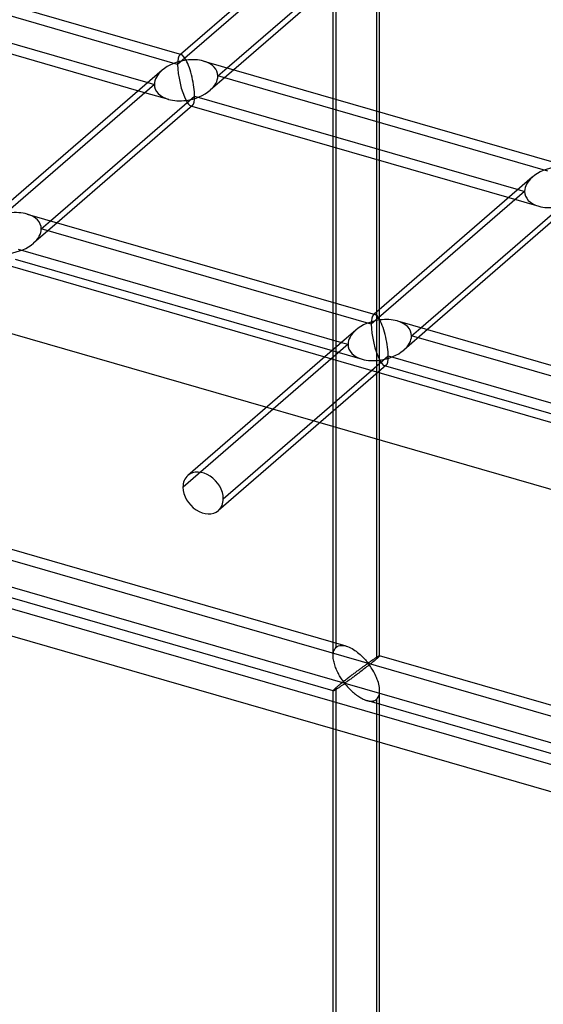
# Model space of a CAD drawing. Header units: millimetres. Extents: x -626 to 636, y -726 to 753.
# Tile 74 of 84: x -119 to -62, y 566 to 672. Entities that reach past the tile are written whole.
import ezdxf

# ---------------------------------------------------------------- set-up
doc = ezdxf.new("R2010")
doc.units = ezdxf.units.MM
doc.layers.add('MAIN-1', color=7, linetype='Continuous')
doc.layers.add('MAIN-2', color=7, linetype='Continuous')

msp = doc.modelspace()

# ---------------------------------------------------------------- linework, layer by layer
at = {"layer": 'MAIN-1'}
for p, q in [((-395.8, 725.53), (595.8, 439.28)), ((-84.08, 683.51), (-101.36, 668.55)), ((-79.95, 662.37), (-79.95, 681.62)), ((-96.33, 667.1), (-80.28, 680.99)), ((-80.28, 680.99), (-80.28, 662.46)), ((-138.64, 679.31), (-101.26, 668.52)), ((-81.63, 679.02), (-95.63, 666.9)), ((-84.95, 663.81), (-84.95, 676.15)), ((-139.62, 675.55), (-104.86, 665.52)), ((-139.92, 674.48), (-105.86, 664.65)), ((-98.85, 667.83), (-61.47, 657.03)), ((-103.33, 666.84), (-120.33, 652.12)), ((-115.31, 650.66), (-99.83, 664.06)), ((-99.83, 664.06), (-65.08, 654.03)), ((-100.06, 663.06), (-114.61, 650.46)), ((-100.14, 662.99), (-66.08, 653.16)), ((-84.95, 641.9), (-84.95, 658.61)), ((-80.28, 657.26), (-80.28, 640.86)), ((-79.95, 641.15), (-79.95, 657.17)), ((-63.55, 655.36), (-80.55, 640.63)), ((-75.52, 639.18), (-60.05, 652.58)), ((-117.83, 651.39), (-80.45, 640.6)), ((-60.27, 651.58), (-74.82, 638.98)), ((-118.81, 647.63), (-84.05, 637.6)), ((-119.11, 646.56), (-85.06, 636.73)), ((-78.05, 639.91), (-40.66, 629.12)), ((-82.52, 638.92), (-85.84, 636.05)), ((-80.81, 634.6), (-79.03, 636.15)), ((-79.03, 636.15), (-44.27, 626.11)), ((-79.25, 635.15), (-80.11, 634.4)), ((-79.33, 635.08), (-45.27, 625.25)), ((-79.95, 634.35), (-79.95, 634.54))]:
    msp.add_line(p, q, dxfattribs=at)
for centre, major_axis, ratio, start_param, end_param in [((-100.75, 665.77), (3.38, 0.74), 0.615841, 1.436262, 2.291625), ((-100.75, 665.77), (-0.6, 2.75), 0.249311, -0.722537, -0.13718), ((-100.75, 665.77), (3.38, 0.74), 0.615841, 0.850904, 1.436262), ((-100.75, 665.77), (-0.6, 2.75), 0.249311, -2.293334, -0.722537), ((-100.75, 665.77), (-0.6, 2.75), 0.249311, -3.008767, -2.293334), ((-60.97, 654.29), (3.38, 0.74), 0.615841, 1.436262, 2.291625), ((-119.72, 649.34), (3.38, 0.74), 0.615841, 0.850904, 1.436262), ((-79.94, 637.85), (-0.6, 2.75), 0.249311, -0.722537, -0.13718), ((-79.94, 637.85), (3.38, 0.74), 0.615841, 0.850904, 1.436262), ((-79.94, 637.85), (3.38, 0.74), 0.615841, 1.436262, 2.291625), ((-79.94, 637.85), (-0.6, 2.75), 0.249311, -2.293334, -0.722537), ((-79.94, 637.85), (-0.6, 2.75), 0.249311, -3.008767, -2.293334)]:
    msp.add_ellipse(centre, major_axis=major_axis, ratio=ratio, start_param=start_param, end_param=end_param, dxfattribs=at)
at = {"layer": 'MAIN-2'}
for p, q in [((-393.97, 717.78), (588.97, 434.03)), ((-84.61, 682.24), (-101.66, 667.48)), ((-84.61, 604.84), (-84.61, 682.24)), ((558.99, 413.1), (-358.99, 678.1)), ((-101.66, 667.48), (-137.12, 677.71)), ((-361.49, 675.93), (556.49, 410.93)), ((-319.9, 672.04), (634.9, 396.42)), ((598.87, 403.93), (-320.23, 669.25)), ((-101.36, 668.55), (-101.44, 668.48)), ((-95.63, 666.9), (-98.17, 664.7)), ((-97.33, 666.23), (-96.33, 667.1)), ((-104.86, 665.52), (-104.16, 665.31)), ((-61.88, 655.99), (-97.33, 666.23)), ((-104.16, 665.31), (-120.64, 651.04)), ((-105.86, 664.65), (-102.64, 663.72)), ((-84.95, 658.61), (-84.95, 663.81)), ((-100.24, 663.02), (-100.14, 662.99)), ((-80.28, 662.46), (-80.28, 657.26)), ((-79.95, 657.17), (-79.95, 662.37)), ((-64.38, 653.83), (-80.85, 639.56)), ((-65.08, 654.03), (-64.38, 653.83)), ((-66.08, 653.16), (-62.86, 652.23)), ((-116.31, 649.8), (-115.31, 650.66)), ((-114.61, 650.46), (-117.14, 648.27)), ((-80.85, 639.56), (-116.31, 649.8)), ((-84.95, 603.93), (-84.95, 641.9)), ((-79.95, 634.54), (-79.95, 641.15)), ((-80.55, 640.63), (-80.63, 640.56)), ((-80.28, 640.86), (-80.28, 603.59)), ((-76.53, 638.31), (-75.52, 639.18)), ((-74.82, 638.98), (-77.36, 636.78)), ((-41.07, 628.08), (-76.53, 638.31)), ((-83.35, 637.4), (-101.08, 622.05)), ((-84.05, 637.6), (-83.35, 637.4)), ((-85.84, 636.05), (-100.55, 623.31)), ((-85.06, 636.73), (-81.83, 635.8)), ((-79.43, 635.11), (-79.33, 635.08)), ((-80.11, 634.4), (-97.28, 619.53)), ((-96.75, 620.8), (-80.81, 634.6)), ((-79.95, 603.93), (-79.95, 634.35)), ((-83.56, 604.97), (-119.74, 615.42)), ((-84.94, 600.17), (-121.12, 610.62)), ((-84.94, 604.06), (-84.93, 604.2)), ((-84.93, 604.2), (-84.9, 604.33)), ((-84.9, 604.33), (-84.87, 604.45)), ((-84.87, 604.45), (-84.82, 604.57)), ((-84.82, 604.57), (-84.76, 604.67)), ((-84.76, 604.67), (-84.69, 604.76)), ((-84.69, 604.76), (-84.61, 604.84)), ((-84.61, 604.84), (-84.5, 604.93)), ((-84.5, 604.93), (-84.36, 604.99)), ((-84.36, 604.99), (-84.22, 605.03)), ((-84.22, 605.03), (-84.06, 605.04)), ((-84.06, 605.04), (-83.9, 605.04)), ((-83.9, 605.04), (-83.72, 605.02)), ((-83.72, 605.02), (-83.55, 604.97)), ((-83.55, 604.97), (-83.39, 604.92)), ((-83.39, 604.92), (-83.23, 604.86)), ((-83.23, 604.86), (-83.08, 604.78)), ((-83.08, 604.78), (-82.92, 604.7)), ((-82.92, 604.7), (-82.77, 604.61)), ((-82.77, 604.61), (-82.62, 604.51)), ((-82.62, 604.51), (-82.47, 604.41)), ((-82.47, 604.41), (-82.33, 604.3)), ((-82.33, 604.3), (-82.19, 604.18)), ((-82.19, 604.18), (-82.06, 604.07)), ((-84.95, 603.91), (-84.94, 604.06)), ((-84.94, 603.78), (-84.95, 603.91)), ((-84.93, 603.64), (-84.94, 603.78)), ((-84.91, 603.51), (-84.93, 603.64)), ((-84.89, 603.37), (-84.91, 603.51)), ((-84.85, 603.23), (-84.89, 603.37)), ((-84.82, 603.1), (-84.85, 603.23)), ((-84.78, 602.96), (-84.82, 603.1)), ((-82.06, 604.07), (-81.93, 603.95)), ((-81.93, 603.95), (-81.81, 603.83)), ((-81.81, 603.83), (-81.69, 603.71)), ((-81.69, 603.71), (-81.58, 603.6)), ((-81.58, 603.6), (-81.48, 603.49)), ((-81.48, 603.49), (-81.39, 603.38)), ((-81.39, 603.38), (-81.3, 603.28)), ((-81.31, 603.04), (-81.36, 603.01)), ((-81.26, 603.06), (-81.31, 603.04)), ((-81.3, 603.28), (-81.2, 603.2)), ((-81.2, 603.07), (-81.26, 603.06)), ((-81.2, 603.2), (-81.13, 603.21)), ((-81.1, 602.99), (-81.2, 603.07)), ((-81.13, 603.21), (-81.09, 603.23)), ((-81.09, 603.23), (-81.04, 603.26)), ((-81.04, 603.26), (-81, 603.29)), ((-81, 603.29), (-80.95, 603.32)), ((-80.87, 603.11), (-80.99, 603.02)), ((-80.95, 603.32), (-80.9, 603.35)), ((-80.9, 603.35), (-80.85, 603.38)), ((-80.76, 603.2), (-80.87, 603.11)), ((-80.85, 603.38), (-80.81, 603.42)), ((-80.81, 603.42), (-80.76, 603.45)), ((-80.76, 603.45), (-80.71, 603.48)), ((-80.65, 603.29), (-80.76, 603.2)), ((-80.71, 603.48), (-80.66, 603.51)), ((-80.66, 603.51), (-80.61, 603.55)), ((-80.55, 603.37), (-80.65, 603.29)), ((-80.61, 603.55), (-80.56, 603.58)), ((-80.56, 603.58), (-80.52, 603.61)), ((-80.45, 603.45), (-80.55, 603.37)), ((-80.52, 603.61), (-80.47, 603.64)), ((-80.47, 603.64), (-80.42, 603.67)), ((-80.36, 603.52), (-80.45, 603.45)), ((-80.42, 603.67), (-80.38, 603.7)), ((-80.38, 603.7), (-80.34, 603.73)), ((-80.28, 603.59), (-80.36, 603.52)), ((-80.34, 603.73), (-80.29, 603.76)), ((-80.29, 603.76), (-80.25, 603.78)), ((-80.23, 603.64), (-80.28, 603.59)), ((-80.25, 603.78), (-80.22, 603.8)), ((-80.17, 603.69), (-80.23, 603.64)), ((-80.22, 603.8), (-80.18, 603.83)), ((-80.18, 603.83), (-80.14, 603.85)), ((-80.12, 603.74), (-80.17, 603.69)), ((-80.14, 603.85), (-80.11, 603.87)), ((-80.08, 603.77), (-80.12, 603.74)), ((-80.11, 603.87), (-80.08, 603.88)), ((-80.08, 603.88), (-80.06, 603.9)), ((-80.05, 603.81), (-80.08, 603.77)), ((-80.06, 603.9), (-80.03, 603.91)), ((-80.02, 603.84), (-80.05, 603.81)), ((-80.03, 603.91), (-80.01, 603.92)), ((-79.99, 603.87), (-80.02, 603.84)), ((-80.01, 603.92), (-79.99, 603.93)), ((-79.99, 603.93), (-79.98, 603.93)), ((-79.97, 603.89), (-79.99, 603.87)), ((-79.98, 603.93), (-79.96, 603.94)), ((-79.96, 603.91), (-79.97, 603.89)), ((-79.96, 603.94), (-79.96, 603.94)), ((-79.96, 603.94), (-79.95, 603.93)), ((-79.95, 603.92), (-79.96, 603.91)), ((-43.77, 593.49), (-79.95, 603.94)), ((-79.95, 603.93), (-79.95, 603.93)), ((-79.95, 603.93), (-79.95, 603.93)), ((-79.95, 603.93), (-79.95, 603.93)), ((-79.95, 603.93), (-79.95, 603.93)), ((-79.95, 603.93), (-79.95, 603.93)), ((-79.95, 603.93), (-79.95, 603.92)), ((-84.73, 602.82), (-84.78, 602.96)), ((-84.68, 602.68), (-84.73, 602.82)), ((-84.63, 602.55), (-84.68, 602.68)), ((-84.57, 602.41), (-84.63, 602.55)), ((-84.51, 602.28), (-84.57, 602.41)), ((-84.45, 602.15), (-84.51, 602.28)), ((-84.38, 602.03), (-84.45, 602.15)), ((-84.32, 601.91), (-84.38, 602.03)), ((-82.72, 602.02), (-82.8, 601.95)), ((-82.63, 602.08), (-82.72, 602.02)), ((-82.55, 602.14), (-82.63, 602.08)), ((-82.47, 602.2), (-82.55, 602.14)), ((-82.39, 602.26), (-82.47, 602.2)), ((-82.32, 601.98), (-82.43, 601.9)), ((-82.31, 602.32), (-82.39, 602.26)), ((-82.2, 602.07), (-82.32, 601.98)), ((-82.24, 602.38), (-82.31, 602.32)), ((-82.16, 602.43), (-82.24, 602.38)), ((-82.08, 602.16), (-82.2, 602.07)), ((-82.09, 602.49), (-82.16, 602.43)), ((-82.02, 602.54), (-82.09, 602.49)), ((-81.96, 602.25), (-82.08, 602.16)), ((-81.95, 602.59), (-82.02, 602.54)), ((-81.84, 602.34), (-81.96, 602.25)), ((-81.88, 602.64), (-81.95, 602.59)), ((-81.81, 602.69), (-81.88, 602.64)), ((-81.72, 602.44), (-81.84, 602.34)), ((-81.75, 602.73), (-81.81, 602.69)), ((-81.69, 602.78), (-81.75, 602.73)), ((-81.6, 602.53), (-81.72, 602.44)), ((-81.63, 602.82), (-81.69, 602.78)), ((-81.57, 602.86), (-81.63, 602.82)), ((-81.48, 602.63), (-81.6, 602.53)), ((-81.51, 602.9), (-81.57, 602.86)), ((-81.46, 602.94), (-81.51, 602.9)), ((-81.35, 602.73), (-81.48, 602.63)), ((-81.41, 602.98), (-81.46, 602.94)), ((-81.36, 603.01), (-81.41, 602.98)), ((-81.23, 602.82), (-81.35, 602.73)), ((-81.11, 602.92), (-81.23, 602.82)), ((-80.99, 603.02), (-81.11, 602.92)), ((-81.02, 602.88), (-81.1, 602.99)), ((-80.94, 602.77), (-81.02, 602.88)), ((-80.85, 602.64), (-80.94, 602.77)), ((-80.77, 602.51), (-80.85, 602.64)), ((-80.68, 602.37), (-80.77, 602.51)), ((-80.59, 602.22), (-80.68, 602.37)), ((-80.51, 602.07), (-80.59, 602.22)), ((-80.43, 601.91), (-80.51, 602.07)), ((-84.25, 601.79), (-84.32, 601.91)), ((-84.18, 601.68), (-84.25, 601.79)), ((-84.11, 601.57), (-84.18, 601.68)), ((-84.07, 600.96), (-84.15, 600.9)), ((-84.04, 601.46), (-84.11, 601.57)), ((-83.99, 601.03), (-84.07, 600.96)), ((-83.98, 601.36), (-84.04, 601.46)), ((-83.91, 601.09), (-83.99, 601.03)), ((-83.91, 601.27), (-83.98, 601.36)), ((-83.85, 601.18), (-83.91, 601.27)), ((-83.83, 601.16), (-83.91, 601.09)), ((-83.79, 601.11), (-83.85, 601.18)), ((-83.74, 601.23), (-83.83, 601.16)), ((-83.71, 601.04), (-83.79, 601.11)), ((-83.65, 601.29), (-83.74, 601.23)), ((-83.62, 601.05), (-83.71, 601.04)), ((-83.57, 601.36), (-83.65, 601.29)), ((-83.55, 601.09), (-83.62, 601.05)), ((-83.48, 601.43), (-83.57, 601.36)), ((-83.48, 601.14), (-83.55, 601.09)), ((-83.39, 601.5), (-83.48, 601.43)), ((-83.41, 601.19), (-83.48, 601.14)), ((-83.33, 601.24), (-83.41, 601.19)), ((-83.31, 601.57), (-83.39, 601.5)), ((-83.24, 601.3), (-83.33, 601.24)), ((-83.22, 601.63), (-83.31, 601.57)), ((-83.15, 601.37), (-83.24, 601.3)), ((-83.13, 601.7), (-83.22, 601.63)), ((-83.06, 601.43), (-83.15, 601.37)), ((-83.05, 601.76), (-83.13, 601.7)), ((-82.97, 601.5), (-83.06, 601.43)), ((-82.97, 601.83), (-83.05, 601.76)), ((-82.88, 601.89), (-82.97, 601.83)), ((-82.87, 601.58), (-82.97, 601.5)), ((-82.8, 601.95), (-82.88, 601.89)), ((-82.76, 601.65), (-82.87, 601.58)), ((-82.66, 601.73), (-82.76, 601.65)), ((-82.55, 601.81), (-82.66, 601.73)), ((-82.43, 601.9), (-82.55, 601.81)), ((-80.35, 601.74), (-80.43, 601.91)), ((-80.28, 601.58), (-80.35, 601.74)), ((-80.21, 601.4), (-80.28, 601.58)), ((-80.15, 601.23), (-80.21, 601.4)), ((-80.09, 601.06), (-80.15, 601.23)), ((-80.04, 600.88), (-80.09, 601.06)), ((-84.94, 600.19), (-84.95, 600.18)), ((-84.95, 600.18), (-84.95, 600.18)), ((-84.95, 600.18), (-84.95, 600.17)), ((-84.95, 444.8), (-84.95, 600.18)), ((-84.95, 600.17), (-84.95, 600.17)), ((-84.95, 600.17), (-84.94, 600.17)), ((-84.93, 600.21), (-84.94, 600.19)), ((-84.94, 600.17), (-84.94, 600.17)), ((-84.94, 600.17), (-84.94, 600.17)), ((-84.94, 600.17), (-84.93, 600.17)), ((-84.9, 600.24), (-84.93, 600.21)), ((-84.93, 600.17), (-84.91, 600.18)), ((-84.91, 600.18), (-84.88, 600.19)), ((-84.87, 600.28), (-84.9, 600.24)), ((-84.88, 600.19), (-84.85, 600.2)), ((-84.82, 600.33), (-84.87, 600.28)), ((-84.85, 600.2), (-84.81, 600.22)), ((-84.76, 600.38), (-84.82, 600.33)), ((-84.81, 600.22), (-84.77, 600.25)), ((-84.77, 600.25), (-84.73, 600.27)), ((-84.69, 600.44), (-84.76, 600.38)), ((-84.73, 600.27), (-84.68, 600.3)), ((-84.61, 600.51), (-84.69, 600.44)), ((-84.68, 600.3), (-84.62, 600.34)), ((-84.62, 600.34), (-84.56, 600.38)), ((-84.56, 600.56), (-84.61, 600.51)), ((-84.61, 445.71), (-84.61, 600.51)), ((-84.5, 600.61), (-84.56, 600.56)), ((-84.56, 600.38), (-84.5, 600.41)), ((-84.44, 600.66), (-84.5, 600.61)), ((-84.5, 600.41), (-84.44, 600.46)), ((-84.37, 600.72), (-84.44, 600.66)), ((-84.44, 600.46), (-84.38, 600.5)), ((-84.38, 600.5), (-84.31, 600.54)), ((-84.3, 600.78), (-84.37, 600.72)), ((-84.31, 600.54), (-84.24, 600.59)), ((-84.23, 600.84), (-84.3, 600.78)), ((-84.24, 600.59), (-84.17, 600.63)), ((-84.15, 600.9), (-84.23, 600.84)), ((-84.17, 600.63), (-84.11, 600.68)), ((-84.11, 600.68), (-84.04, 600.73)), ((-84.04, 600.73), (-83.97, 600.77)), ((-83.97, 600.77), (-83.91, 600.81)), ((-83.91, 600.81), (-83.84, 600.86)), ((-83.84, 600.86), (-83.78, 600.89)), ((-83.78, 600.89), (-83.7, 600.91)), ((-83.7, 600.91), (-83.61, 600.84)), ((-83.61, 600.84), (-83.55, 600.77)), ((-83.55, 600.77), (-83.47, 600.69)), ((-83.47, 600.69), (-83.4, 600.6)), ((-83.4, 600.6), (-83.32, 600.52)), ((-83.32, 600.52), (-83.24, 600.43)), ((-83.24, 600.43), (-83.15, 600.34)), ((-83.15, 600.34), (-83.06, 600.24)), ((-83.06, 600.24), (-82.96, 600.15)), ((-82.96, 600.15), (-82.86, 600.06)), ((-82.86, 600.06), (-82.76, 599.97)), ((-82.76, 599.97), (-82.65, 599.88)), ((-82.65, 599.88), (-82.54, 599.79)), ((-80.01, 600.71), (-80.04, 600.88)), ((-79.98, 600.54), (-80.01, 600.71)), ((-79.96, 600.36), (-79.98, 600.54)), ((-79.98, 599.82), (-79.96, 600)), ((-79.95, 600.19), (-79.96, 600.36)), ((-79.96, 600), (-79.95, 600.19)), ((-79.95, 444.8), (-79.95, 600.18)), ((-82.54, 599.79), (-82.43, 599.71)), ((-82.43, 599.71), (-82.31, 599.62)), ((-82.31, 599.62), (-82.2, 599.54)), ((-82.2, 599.54), (-82.08, 599.47)), ((-82.08, 599.47), (-81.96, 599.4)), ((-81.96, 599.4), (-81.84, 599.33)), ((-81.84, 599.33), (-81.72, 599.28)), ((-81.72, 599.28), (-81.6, 599.22)), ((-81.6, 599.22), (-81.47, 599.17)), ((-81.47, 599.17), (-81.35, 599.13)), ((-81.35, 599.13), (-81.21, 599.1)), ((-45.16, 588.69), (-81.34, 599.13)), ((-81.21, 599.1), (-81.08, 599.07)), ((-81.08, 599.07), (-80.94, 599.06)), ((-80.94, 599.06), (-80.82, 599.06)), ((-80.82, 599.06), (-80.69, 599.08)), ((-80.69, 599.08), (-80.58, 599.1)), ((-80.58, 599.1), (-80.47, 599.14)), ((-80.47, 599.14), (-80.37, 599.2)), ((-80.37, 599.2), (-80.28, 599.26)), ((-80.28, 599.26), (-80.18, 599.37)), ((-80.28, 599.26), (-80.28, 444.46)), ((-80.18, 599.37), (-80.1, 599.5)), ((-80.1, 599.5), (-80.03, 599.65)), ((-80.03, 599.65), (-79.98, 599.82))]:
    msp.add_line(p, q, dxfattribs=at)
for centre, major_axis, ratio, start_param, end_param in [((-100.75, 665.77), (-0.6, 2.75), 0.249311, 0.132826, 0.848259), ((-100.75, 665.77), (-0.6, 2.75), 0.249311, -0.13718, 0.132826), ((-100.75, 665.77), (3.38, 0.74), 0.615841, -0.134535, 0.850904), ((-100.75, 665.77), (3.38, 0.74), 0.615841, 2.291625, 3.007058), ((-100.75, 665.77), (-0.6, 2.75), 0.249311, 0.848259, 2.419055), ((-100.75, 665.77), (3.38, 0.74), 0.615841, -0.849968, -0.134535), ((-100.75, 665.77), (3.38, 0.74), 0.615841, 3.007058, 3.992497), ((-100.75, 665.77), (3.38, 0.74), 0.615841, -1.705331, -0.849968), ((-100.75, 665.77), (3.38, 0.74), 0.615841, -2.290689, -1.705331), ((-100.75, 665.77), (-0.6, 2.75), 0.249311, 2.419055, 3.004413), ((-100.75, 665.77), (-0.6, 2.75), 0.249311, 3.004413, 3.274419), ((-60.97, 654.29), (3.38, 0.74), 0.615841, 2.291625, 3.007058), ((-60.97, 654.29), (3.38, 0.74), 0.615841, 3.007058, 3.992497), ((-60.97, 654.29), (3.38, 0.74), 0.615841, -2.290689, -1.705331), ((-119.72, 649.34), (3.38, 0.74), 0.615841, -0.134535, 0.850904), ((-119.72, 649.34), (3.38, 0.74), 0.615841, -0.849968, -0.134535), ((-119.72, 649.34), (3.38, 0.74), 0.615841, -1.705331, -0.849968), ((-79.94, 637.85), (-0.6, 2.75), 0.249311, 0.132826, 0.848259), ((-79.94, 637.85), (-0.6, 2.75), 0.249311, -0.13718, 0.132826), ((-79.94, 637.85), (-0.6, 2.75), 0.249311, 0.848259, 2.419055), ((-79.94, 637.85), (3.38, 0.74), 0.615841, -0.134535, 0.850904), ((-79.94, 637.85), (3.38, 0.74), 0.615841, 2.291625, 3.007058), ((-79.94, 637.85), (3.38, 0.74), 0.615841, -0.849968, -0.134535), ((-79.94, 637.85), (3.38, 0.74), 0.615841, 3.007058, 3.992497), ((-79.94, 637.85), (3.38, 0.74), 0.615841, -1.705331, -0.849968), ((-79.94, 637.85), (3.38, 0.74), 0.615841, -2.290689, -1.705331), ((-79.94, 637.85), (-0.6, 2.75), 0.249311, 2.419055, 3.004413), ((-79.94, 637.85), (-0.6, 2.75), 0.249311, 3.004413, 3.274419), ((-98.92, 621.42), (-1.64, 1.89), 0.75, 0.000079, 0.713724), ((-98.92, 621.42), (-1.64, 1.89), 0.75, -2.427868, 0.000079), ((-98.92, 621.42), (-1.64, 1.89), 0.75, 0.713724, 3.141672), ((-98.92, 621.42), (-1.64, 1.89), 0.75, -3.141514, -2.427868)]:
    msp.add_ellipse(centre, major_axis=major_axis, ratio=ratio, start_param=start_param, end_param=end_param, dxfattribs=at)

doc.saveas('drawing.dxf')
